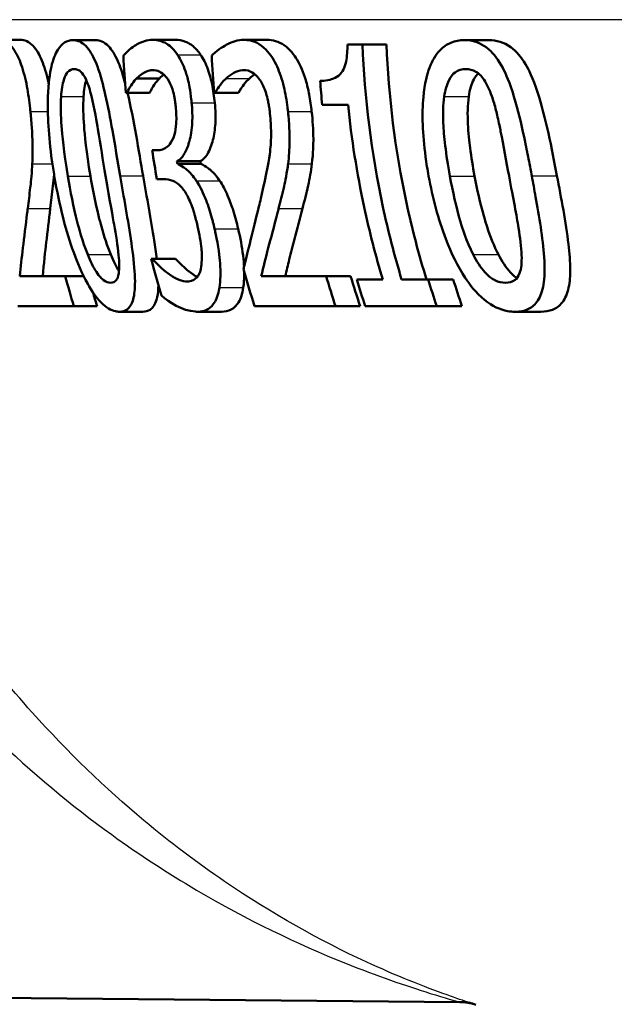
# Model space of a CAD drawing. Header units: millimetres. Extents: x 100 to 2000, y 93 to 3946.
# Tile 8 of 25: x 767.59 to 773.29, y 1518 to 1527.44. Entities that reach past the tile are written whole.
import ezdxf

# ---------------------------------------------------------------- set-up
doc = ezdxf.new("R2010")
doc.units = ezdxf.units.MM
doc.header["$LTSCALE"] = 10
doc.layers.add('Visible Edges(ISO)', color=7, linetype='Continuous', lineweight=50)
doc.layers.add('Visible Tangent Edges(ISO)', color=7, linetype='Continuous', lineweight=25)

msp = doc.modelspace()

# ---------------------------------------------------------------- linework, layer by layer
at = {"layer": 'Visible Edges(ISO)'}
for p, q in [((767.3863, 1527.2414), (767.5982, 1527.2414)), ((768.1018, 1527.2393), (768.3171, 1527.2393)), ((768.8618, 1527.2414), (769.0809, 1527.2414)), ((769.7372, 1527.2414), (769.9608, 1527.2414)), ((770.7321, 1527.1968), (770.8765, 1527.1968)), ((770.8765, 1527.1968), (771.1064, 1527.1968)), ((771.8523, 1527.2393), (772.0878, 1527.2393)), ((768.7119, 1526.8727), (768.9305, 1526.8727)), ((768.6167, 1526.7329), (768.6081, 1526.7329)), ((768.6167, 1526.7329), (768.835, 1526.7329)), ((769.4641, 1526.7349), (769.4554, 1526.7349)), ((769.4641, 1526.7349), (769.6868, 1526.7349)), ((770.7372, 1526.6194), (770.4902, 1526.6194)), ((768.8613, 1526.1838), (768.9102, 1526.1838)), ((769.0987, 1526.0785), (769.3208, 1526.0785)), ((769.1026, 1526.0542), (769.3247, 1526.0542)), ((768.9681, 1525.9063), (768.9057, 1525.9063)), ((768.8512, 1525.1445), (768.8616, 1525.1445)), ((768.8616, 1525.1445), (769.0856, 1525.1445)), ((767.594, 1524.9784), (768.0269, 1524.9784)), ((768.0269, 1524.9784), (768.2039, 1524.9784)), ((769.9061, 1524.9784), (770.5282, 1524.9784)), ((770.5282, 1524.9784), (770.762, 1524.9784)), ((770.8215, 1524.944), (771.0705, 1524.944)), ((771.2513, 1524.944), (771.5058, 1524.944)), ((771.5058, 1524.944), (771.7455, 1524.944)), ((768.1114, 1524.6887), (767.5728, 1524.6887)), ((768.1114, 1524.6887), (768.3338, 1524.6887)), ((770.6177, 1524.6887), (769.8421, 1524.6887)), ((770.6177, 1524.6887), (770.8537, 1524.6887)), ((771.5871, 1524.6887), (770.9015, 1524.6887)), ((771.5871, 1524.6887), (771.8287, 1524.6887)), ((768.5463, 1524.636), (768.7713, 1524.636)), ((769.2971, 1524.636), (769.526, 1524.636)), ((772.3387, 1524.636), (772.5852, 1524.636)), ((746.4091, 1518.2414), (771.81, 1518.0197))]:
    msp.add_line(p, q, dxfattribs=at)
msp.add_arc((774.9975, 1527.5223), 10, 251.95046, 252.32914, dxfattribs=at)
for points, knots in [([(767.6947, 1526.5546), (767.6937, 1526.564), (767.6927, 1526.5734), (767.6838, 1526.655), (767.6739, 1526.7265), (767.6463, 1526.8722), (767.6284, 1526.9416), (767.5882, 1527.0546), (767.5631, 1527.1126), (767.4915, 1527.2085), (767.4519, 1527.2319), (767.4042, 1527.2406), (767.3952, 1527.2414), (767.3863, 1527.2414)], [-0.1518637, -0.1518637, -0.1518637, -0.1518637, -0.1475148, -0.1475148, -0.1140475, -0.1140475, -0.076067, -0.076067, -0.0437171, -0.0437171, -0.0082261, -0.0082261, 0, 0, 0, 0]), ([(767.5982, 1527.2414), (767.6385, 1527.2414), (767.6805, 1527.226), (767.7506, 1527.1515), (767.7784, 1527.1056), (767.8275, 1526.9866), (767.8474, 1526.9209), (767.8658, 1526.8375), (767.8675, 1526.8295), (767.8692, 1526.8214)], [0, 0, 0, 0, 0.03707999, 0.03707999, 0.0647443, 0.0647443, 0.08963104, 0.08963104, 0.09225709, 0.09225709, 0.09225709, 0.09225709]), ([(768.1018, 1527.2393), (768.0746, 1527.2393), (768.0476, 1527.2327), (767.9987, 1527.2016), (767.9768, 1527.1791), (767.9314, 1527.1063), (767.9107, 1527.0522), (767.8799, 1526.9215), (767.8657, 1526.8304), (767.8562, 1526.5263), (767.8679, 1526.321), (767.9074, 1526.0366), (767.9151, 1525.9865), (767.9235, 1525.9367)], [-0.3004129, -0.3004129, -0.3004129, -0.3004129, -0.2489104, -0.2489104, -0.2025513, -0.2025513, -0.1433017, -0.1433017, -0.0861745, -0.0861745, -0.0151673, -0.0151673, 0, 0, 0, 0]), ([(768.5542, 1525.9387), (768.5297, 1526.0823), (768.5051, 1526.2301), (768.4591, 1526.4885), (768.4368, 1526.6073), (768.3917, 1526.8057), (768.3673, 1526.9016), (768.3106, 1527.0549), (768.2829, 1527.1103), (768.2156, 1527.1998), (768.1774, 1527.2253), (768.1265, 1527.2379), (768.1141, 1527.2393), (768.1018, 1527.2393)], [-0.1948832, -0.1948832, -0.1948832, -0.1948832, -0.143733, -0.143733, -0.1017855, -0.1017855, -0.068282, -0.068282, -0.0414439, -0.0414439, -0.0100897, -0.0100897, 0, 0, 0, 0]), ([(768.3171, 1527.2393), (768.3588, 1527.2393), (768.4013, 1527.2234), (768.4748, 1527.1485), (768.5047, 1527.1005), (768.5506, 1526.9949), (768.5739, 1526.9317), (768.6, 1526.8346)], [0, 0, 0, 0, 0.03402021, 0.03402021, 0.06128481, 0.06128481, 0.07951187, 0.07951187, 0.07951187, 0.07951187]), ([(768.8618, 1527.2414), (768.8124, 1527.2414), (768.7639, 1527.2257), (768.6851, 1527.1811), (768.6353, 1527.1486), (768.5922, 1527.0969), (768.5885, 1527.0923), (768.5849, 1527.0874)], [-0.08801735, -0.08801735, -0.08801735, -0.08801735, -0.03791609, -0.03791609, -0.00326889, -0.00326889, 0, 0, 0, 0]), ([(769.104, 1527.0996), (769.0716, 1527.1463), (769.0378, 1527.1801), (768.9771, 1527.2187), (768.9377, 1527.2375), (768.8739, 1527.2412), (768.8678, 1527.2414), (768.8618, 1527.2414)], [-0.106868, -0.106868, -0.106868, -0.106868, -0.0472693, -0.0472693, -0.0044777, -0.0044777, 0, 0, 0, 0]), ([(769.0809, 1527.2414), (769.1136, 1527.2414), (769.1475, 1527.2366), (769.2062, 1527.2138), (769.2307, 1527.1992), (769.2792, 1527.1575), (769.3022, 1527.1314), (769.3245, 1527.0996)], [0, 0, 0, 0, 0.02416393, 0.02416393, 0.04293737, 0.04293737, 0.06105215, 0.06105215, 0.06105215, 0.06105215]), ([(769.7372, 1527.2414), (769.6827, 1527.2414), (769.629, 1527.2251), (769.5585, 1527.1877), (769.4935, 1527.1521), (769.44, 1527.1001), (769.4358, 1527.0959), (769.4317, 1527.0915)], [-0.1454244, -0.1454244, -0.1454244, -0.1454244, -0.0416476, -0.0416476, -0.0032557, -0.0032557, 0, 0, 0, 0]), ([(770.1623, 1526.5546), (770.1608, 1526.5678), (770.1593, 1526.5811), (770.1492, 1526.6623), (770.1379, 1526.729), (770.1051, 1526.8648), (770.0834, 1526.9295), (770.0328, 1527.0394), (769.998, 1527.1011), (769.8952, 1527.2047), (769.8374, 1527.2302), (769.7661, 1527.2404), (769.7516, 1527.2414), (769.7372, 1527.2414)], [-0.1601083, -0.1601083, -0.1601083, -0.1601083, -0.1536242, -0.1536242, -0.1202531, -0.1202531, -0.0825992, -0.0825992, -0.0479598, -0.0479598, -0.0097675, -0.0097675, 0, 0, 0, 0]), ([(769.9608, 1527.2414), (770.0156, 1527.2414), (770.0723, 1527.2277), (770.1825, 1527.1516), (770.222, 1527.097), (770.2817, 1526.9954), (770.3092, 1526.9309), (770.3449, 1526.8113), (770.3558, 1526.7651), (770.3752, 1526.664), (770.3829, 1526.6094), (770.389, 1526.5546)], [0, 0, 0, 0, 0.0368949, 0.0368949, 0.075063, 0.075063, 0.1196425, 0.1196425, 0.1456117, 0.1456117, 0.1744481, 0.1744481, 0.1744481, 0.1744481]), ([(770.7321, 1527.1968), (770.7316, 1527.1413), (770.7282, 1527.0844), (770.7121, 1527.005), (770.7039, 1526.9786), (770.6848, 1526.9397), (770.6716, 1526.9182), (770.6073, 1526.8664), (770.5559, 1526.8535), (770.4938, 1526.8487), (770.4818, 1526.8483), (770.47, 1526.8483)], [-0.1289359, -0.1289359, -0.1289359, -0.1289359, -0.0853071, -0.0853071, -0.0591966, -0.0591966, -0.0395472, -0.0395472, -0.0075337, -0.0075337, 0, 0, 0, 0]), ([(771.2513, 1524.944), (771.1826, 1525.1726), (771.1222, 1525.4065), (770.9591, 1526.1629), (770.895, 1526.6938), (770.8765, 1527.1968)], [6.8541677, 6.8541677, 6.8541677, 6.8541677, 6.9206391, 6.9206391, 7.0673199, 7.0673199, 7.0673199, 7.0673199]), ([(771.1064, 1527.1968), (771.1248, 1526.7057), (771.1877, 1526.1878), (771.351, 1525.431), (771.4156, 1525.1843), (771.4895, 1524.944)], [0.0320562, 0.0320562, 0.0320562, 0.0320562, 0.1751801, 0.1751801, 0.2453287, 0.2453287, 0.2453287, 0.2453287]), ([(771.8523, 1527.2393), (771.8084, 1527.2393), (771.7644, 1527.2322), (771.685, 1527.1988), (771.6493, 1527.1748), (771.5772, 1527.0984), (771.5442, 1527.0434), (771.4954, 1526.9147), (771.4712, 1526.8266), (771.4446, 1526.534), (771.4506, 1526.3412), (771.4887, 1526.0593), (771.4986, 1525.9977), (771.5098, 1525.9367)], [-0.3173287, -0.3173287, -0.3173287, -0.3173287, -0.2576697, -0.2576697, -0.2047328, -0.2047328, -0.1412137, -0.1412137, -0.0854501, -0.0854501, -0.0186176, -0.0186176, 0, 0, 0, 0]), ([(772.4976, 1525.9387), (772.4891, 1525.9841), (772.4805, 1526.0296), (772.4596, 1526.138), (772.4471, 1526.2014), (772.4076, 1526.3922), (772.378, 1526.5231), (772.3008, 1526.7939), (772.2624, 1526.8866), (772.196, 1527.0227), (772.1536, 1527.0855), (772.0484, 1527.189), (771.9874, 1527.2194), (771.9011, 1527.2371), (771.8766, 1527.2393), (771.8523, 1527.2393)], [-0.136583, -0.136583, -0.136583, -0.136583, -0.1299919, -0.1299919, -0.1208108, -0.1208108, -0.102077, -0.102077, -0.0791824, -0.0791824, -0.0492599, -0.0492599, -0.0139321, -0.0139321, 0, 0, 0, 0]), ([(772.0878, 1527.2393), (772.1584, 1527.2393), (772.2305, 1527.2207), (772.3497, 1527.1327), (772.3962, 1527.0788), (772.4674, 1526.9582), (772.5086, 1526.8759), (772.6322, 1526.4989), (772.6889, 1526.2014), (772.7392, 1525.9387)], [0, 0, 0, 0, 0.0402779, 0.0402779, 0.0706798, 0.0706798, 0.0918639, 0.0918639, 0.1291646, 0.1291646, 0.1291646, 0.1291646]), ([(769.2393, 1526.6376), (769.2383, 1526.6485), (769.2372, 1526.6594), (769.2315, 1526.7105), (769.2258, 1526.7504), (769.2081, 1526.8467), (769.1967, 1526.8889), (769.1676, 1526.9827), (769.1439, 1527.0356), (769.1127, 1527.0864), (769.1084, 1527.0931), (769.104, 1527.0996)], [-0.04569538, -0.04569538, -0.04569538, -0.04569538, -0.04375634, -0.04375634, -0.03657083, -0.03657083, -0.0259822, -0.0259822, -0.0035504, -0.0035504, 0, 0, 0, 0]), ([(769.3245, 1527.0996), (769.3505, 1527.0615), (769.3742, 1527.0154), (769.415, 1526.904), (769.4272, 1526.8524), (769.4466, 1526.7591), (769.455, 1526.6986), (769.461, 1526.6376)], [0, 0, 0, 0, 0.0210101, 0.0210101, 0.04182846, 0.04182846, 0.07585134, 0.07585134, 0.07585134, 0.07585134]), ([(767.9884, 1526.6984), (767.9905, 1526.7298), (767.9938, 1526.7602), (768.0027, 1526.8146), (768.0081, 1526.8386), (768.027, 1526.8992), (768.0406, 1526.92), (768.0703, 1526.9539), (768.0922, 1526.9618), (768.1142, 1526.9618)], [-0.03954601, -0.03954601, -0.03954601, -0.03954601, -0.03353125, -0.03353125, -0.02804277, -0.02804277, -0.01799662, -0.01799662, 0, 0, 0, 0]), ([(768.1142, 1526.9618), (768.1358, 1526.9618), (768.1583, 1526.9541), (768.1914, 1526.9221), (768.2088, 1526.9012), (768.2484, 1526.814), (768.265, 1526.7602), (768.2793, 1526.7025)], [-0.07374399, -0.07374399, -0.07374399, -0.07374399, -0.03812882, -0.03812882, -0.01911236, -0.01911236, 0, 0, 0, 0]), ([(768.7119, 1526.8727), (768.7863, 1526.9454), (768.8422, 1526.9506), (768.8569, 1526.9516), (768.8601, 1526.9517), (768.8634, 1526.9517)], [-0.01093385, -0.01093385, -0.01093385, -0.01093385, -0.00242905, -0.00242905, 0, 0, 0, 0]), ([(768.8634, 1526.9517), (768.8864, 1526.9517), (768.9097, 1526.9471), (768.9467, 1526.9303), (768.9696, 1526.9178), (768.9988, 1526.8815), (769.0014, 1526.8782), (769.004, 1526.8747)], [-0.05775637, -0.05775637, -0.05775637, -0.05775637, -0.02265302, -0.02265302, -0.00201425, -0.00201425, 0, 0, 0, 0]), ([(769.5703, 1526.8727), (769.6129, 1526.9114), (769.6663, 1526.9473), (769.7311, 1526.9515), (769.7349, 1526.9517), (769.7386, 1526.9517)], [-0.04412355, -0.04412355, -0.04412355, -0.04412355, -0.00255028, -0.00255028, 0, 0, 0, 0]), ([(769.7386, 1526.9517), (769.7655, 1526.9517), (769.7928, 1526.9452), (769.8403, 1526.9175), (769.8646, 1526.8977), (769.8926, 1526.8589), (769.8955, 1526.8547), (769.8983, 1526.8504)], [-0.04500407, -0.04500407, -0.04500407, -0.04500407, -0.02074661, -0.02074661, -0.00218173, -0.00218173, 0, 0, 0, 0]), ([(771.6594, 1526.6984), (771.6638, 1526.7282), (771.6696, 1526.7569), (771.6843, 1526.8086), (771.6929, 1526.8317), (771.724, 1526.8953), (771.7466, 1526.9172), (771.7943, 1526.9534), (771.8304, 1526.9618), (771.8658, 1526.9618)], [-0.04078807, -0.04078807, -0.04078807, -0.04078807, -0.03547766, -0.03547766, -0.03054126, -0.03054126, -0.02028922, -0.02028922, 0, 0, 0, 0]), ([(771.8658, 1526.9618), (771.8981, 1526.9618), (771.9315, 1526.9548), (771.9831, 1526.9242), (772.0108, 1526.9028), (772.0703, 1526.8152), (772.0944, 1526.7616), (772.1148, 1526.7025)], [-0.07408991, -0.07408991, -0.07408991, -0.07408991, -0.04065694, -0.04065694, -0.02003426, -0.02003426, 0, 0, 0, 0]), ([(771.9864, 1526.9199), (771.9722, 1526.9069), (771.9568, 1526.8883), (771.9311, 1526.8399), (771.9218, 1526.8162), (771.9055, 1526.7617), (771.899, 1526.7307), (771.8943, 1526.6984)], [0.02249654, 0.02249654, 0.02249654, 0.02249654, 0.03049218, 0.03049218, 0.0365599, 0.0365599, 0.04330533, 0.04330533, 0.04330533, 0.04330533]), ([(768.229, 1526.8569), (768.2288, 1526.8563), (768.2286, 1526.8558), (768.2222, 1526.8344), (768.2172, 1526.8112), (768.2088, 1526.7586), (768.2057, 1526.7289), (768.2037, 1526.6984)], [0.02800842, 0.02800842, 0.02800842, 0.02800842, 0.02813225, 0.02813225, 0.03292523, 0.03292523, 0.03827827, 0.03827827, 0.03827827, 0.03827827]), ([(768.6167, 1526.7329), (768.6433, 1526.7834), (768.6724, 1526.8292), (768.7067, 1526.8671), (768.7093, 1526.8699), (768.7119, 1526.8727)], [-0.02998523, -0.02998523, -0.02998523, -0.02998523, -0.0022392, -0.0022392, 0, 0, 0, 0]), ([(768.9305, 1526.8727), (768.9136, 1526.8549), (768.8966, 1526.8345), (768.8689, 1526.7929), (768.8503, 1526.7618), (768.835, 1526.7329)], [0, 0, 0, 0, 0.01455149, 0.01455149, 0.02625758, 0.02625758, 0.02625758, 0.02625758]), ([(769.004, 1526.8747), (769.0064, 1526.8713), (769.0089, 1526.8677), (769.0279, 1526.8382), (769.0422, 1526.8059), (769.0584, 1526.7566), (769.0653, 1526.7345), (769.0747, 1526.6885), (769.077, 1526.6754), (769.0804, 1526.6538), (769.0816, 1526.6455), (769.0841, 1526.6258), (769.0854, 1526.6145), (769.0865, 1526.6032)], [-0.06018099, -0.06018099, -0.06018099, -0.06018099, -0.05514115, -0.05514115, -0.02046915, -0.02046915, -0.01001795, -0.01001795, -0.00595336, -0.00595336, -0.00341176, -0.00341176, 0, 0, 0, 0]), ([(769.4641, 1526.7349), (769.4775, 1526.7573), (769.5159, 1526.8219), (769.5649, 1526.8678), (769.5676, 1526.8703), (769.5703, 1526.8727)], [-0.03815383, -0.03815383, -0.03815383, -0.03815383, -0.00209901, -0.00209901, 0, 0, 0, 0]), ([(769.7934, 1526.8727), (769.7746, 1526.8563), (769.7567, 1526.8368), (769.7261, 1526.7958), (769.7029, 1526.7618), (769.6868, 1526.7349)], [0, 0, 0, 0, 0.01440247, 0.01440247, 0.02604846, 0.02604846, 0.02604846, 0.02604846]), ([(769.8983, 1526.8504), (769.9008, 1526.8466), (769.9033, 1526.8427), (769.9245, 1526.8072), (769.9403, 1526.7692), (769.9588, 1526.7081), (769.9652, 1526.6846), (769.9746, 1526.6391), (769.9772, 1526.625), (769.981, 1526.6017), (769.9824, 1526.5925), (769.9859, 1526.5677), (769.9879, 1526.552), (769.9896, 1526.5363)], [-0.04945125, -0.04945125, -0.04945125, -0.04945125, -0.04629718, -0.04629718, -0.02177236, -0.02177236, -0.01188062, -0.01188062, -0.00752798, -0.00752798, -0.00473558, -0.00473558, 0, 0, 0, 0]), ([(768.0522, 1525.9367), (768.013, 1526.1695), (767.9983, 1526.3341), (767.9855, 1526.5116), (767.9827, 1526.6112), (767.9884, 1526.6984)], [-0.05370416, -0.05370416, -0.05370416, -0.05370416, -0.02819331, -0.02819331, 0, 0, 0, 0]), ([(768.2037, 1526.6984), (768.198, 1526.611), (768.201, 1526.511), (768.2142, 1526.3346), (768.2292, 1526.1701), (768.2694, 1525.9367)], [0, 0, 0, 0, 0.02827254, 0.02827254, 0.0534034, 0.0534034, 0.0534034, 0.0534034]), ([(768.2793, 1526.7025), (768.3087, 1526.5835), (768.3302, 1526.4507), (768.3647, 1526.2412), (768.3892, 1526.0856), (768.4141, 1525.9387)], [-0.0649151, -0.0649151, -0.0649151, -0.0649151, -0.04468812, -0.04468812, 0, 0, 0, 0]), ([(769.0987, 1526.0785), (769.1218, 1526.0902), (769.1429, 1526.1096), (769.1805, 1526.1655), (769.1962, 1526.2009), (769.2203, 1526.2776), (769.2338, 1526.3294), (769.2469, 1526.4594), (769.2475, 1526.5218), (769.2423, 1526.604), (769.2409, 1526.6208), (769.2393, 1526.6376)], [-0.106255, -0.106255, -0.106255, -0.106255, -0.077266, -0.077266, -0.0485344, -0.0485344, -0.0248042, -0.0248042, -0.0050653, -0.0050653, 0, 0, 0, 0]), ([(769.461, 1526.6376), (769.4676, 1526.57), (769.4698, 1526.5039), (769.4628, 1526.3821), (769.4547, 1526.3299), (769.4315, 1526.2375), (769.4145, 1526.1865), (769.3693, 1526.1135), (769.3463, 1526.0914), (769.3208, 1526.0785)], [0, 0, 0, 0, 0.02040585, 0.02040585, 0.03915844, 0.03915844, 0.05731294, 0.05731294, 0.07202923, 0.07202923, 0.07202923, 0.07202923]), ([(771.7129, 1525.9367), (771.6739, 1526.149), (771.6556, 1526.3255), (771.6465, 1526.5294), (771.6479, 1526.619), (771.6594, 1526.6984)], [-0.0617318, -0.0617318, -0.0617318, -0.0617318, -0.02586206, -0.02586206, 0, 0, 0, 0]), ([(771.8943, 1526.6984), (771.8826, 1526.6172), (771.8815, 1526.5253), (771.8901, 1526.3539), (771.9001, 1526.264), (771.9185, 1526.1171), (771.933, 1526.0262), (771.9498, 1525.9367)], [0, 0, 0, 0, 0.02645273, 0.02645273, 0.05185416, 0.05185416, 0.09226177, 0.09226177, 0.09226177, 0.09226177]), ([(772.1148, 1526.7025), (772.1225, 1526.6802), (772.1297, 1526.6573), (772.149, 1526.5913), (772.1603, 1526.5468), (772.1767, 1526.476), (772.1825, 1526.4493), (772.1922, 1526.4029), (772.1962, 1526.3831), (772.2271, 1526.2271), (772.2536, 1526.079), (772.2798, 1525.9387)], [-0.07618048, -0.07618048, -0.07618048, -0.07618048, -0.06913965, -0.06913965, -0.05618746, -0.05618746, -0.0485056, -0.0485056, -0.04281273, -0.04281273, 0, 0, 0, 0]), ([(767.7118, 1526.0542), (767.7154, 1526.122), (767.7159, 1526.1939), (767.7128, 1526.3162), (767.7096, 1526.3986), (767.6969, 1526.5322), (767.6958, 1526.5434), (767.6947, 1526.5546)], [-0.09902744, -0.09902744, -0.09902744, -0.09902744, -0.04026937, -0.04026937, -0.00337103, -0.00337103, 0, 0, 0, 0]), ([(769.0865, 1526.6032), (769.0894, 1526.5744), (769.0914, 1526.5454), (769.0931, 1526.4906), (769.0929, 1526.4649), (769.089, 1526.4005), (769.0834, 1526.3654), (769.0619, 1526.2901), (769.0441, 1526.2613), (769.0018, 1526.2068), (768.9681, 1526.1902), (768.9258, 1526.1843), (768.918, 1526.1838), (768.9102, 1526.1838)], [-0.06577483, -0.06577483, -0.06577483, -0.06577483, -0.05967178, -0.05967178, -0.05405981, -0.05405981, -0.04509053, -0.04509053, -0.03203508, -0.03203508, -0.0058002, -0.0058002, 0, 0, 0, 0]), ([(769.9896, 1526.5363), (769.9964, 1526.4738), (769.9999, 1526.4121), (770.0002, 1526.2882), (769.9968, 1526.2283), (769.9831, 1526.1053), (769.9622, 1525.9761), (769.8957, 1525.696), (769.8895, 1525.6704), (769.8834, 1525.6449)], [-0.2910675, -0.2910675, -0.2910675, -0.2910675, -0.2037163, -0.2037163, -0.1138141, -0.1138141, -0.0104727, -0.0104727, 0, 0, 0, 0]), ([(770.1631, 1526.0542), (770.172, 1526.1212), (770.1766, 1526.1924), (770.1782, 1526.3153), (770.1776, 1526.3966), (770.1649, 1526.5291), (770.1636, 1526.5419), (770.1623, 1526.5546)], [-0.09590627, -0.09590627, -0.09590627, -0.09590627, -0.03996295, -0.03996295, -0.00384, -0.00384, 0, 0, 0, 0]), ([(770.389, 1526.5546), (770.3985, 1526.4673), (770.4049, 1526.3791), (770.4052, 1526.2449), (770.4041, 1526.1546), (770.3909, 1526.0542)], [0, 0, 0, 0, 0.02635048, 0.02635048, 0.04162899, 0.04162899, 0.04162899, 0.04162899]), ([(770.7372, 1526.6194), (770.7702, 1526.2947), (770.822, 1525.9647), (770.9426, 1525.4041), (771.0025, 1525.1715), (771.0705, 1524.944)], [0.08723, 0.08723, 0.08723, 0.08723, 0.1790734, 0.1790734, 0.2451845, 0.2451845, 0.2451845, 0.2451845]), ([(767.6686, 1525.6267), (767.6771, 1525.691), (767.6852, 1525.7572), (767.6975, 1525.8632), (767.7056, 1525.9345), (767.711, 1526.0376), (767.7115, 1526.0459), (767.7118, 1526.0542)], [-0.0950797, -0.0950797, -0.0950797, -0.0950797, -0.0358608, -0.0358608, -0.00286002, -0.00286002, 0, 0, 0, 0]), ([(769.2835, 1525.8921), (769.2542, 1525.9361), (769.2244, 1525.9718), (769.1853, 1526.0038), (769.1502, 1526.0318), (769.1089, 1526.0514), (769.1057, 1526.0528), (769.1026, 1526.0542)], [-0.1264073, -0.1264073, -0.1264073, -0.1264073, -0.0288701, -0.0288701, -0.002199, -0.002199, 0, 0, 0, 0]), ([(769.3247, 1526.0542), (769.3486, 1526.0441), (769.3733, 1526.0289), (769.4231, 1525.9928), (769.459, 1525.9635), (769.507, 1525.8921)], [0, 0, 0, 0, 0.01665673, 0.01665673, 0.03406219, 0.03406219, 0.03406219, 0.03406219]), ([(770.0728, 1525.6267), (770.0896, 1525.6904), (770.1059, 1525.756), (770.1308, 1525.8627), (770.1468, 1525.9329), (770.1607, 1526.0353), (770.1619, 1526.0447), (770.1631, 1526.0542)], [-0.09225573, -0.09225573, -0.09225573, -0.09225573, -0.03590444, -0.03590444, -0.00327351, -0.00327351, 0, 0, 0, 0]), ([(770.3909, 1526.0542), (770.382, 1525.9804), (770.3696, 1525.911), (770.338, 1525.7703), (770.3199, 1525.6974), (770.3014, 1525.6267)], [0, 0, 0, 0, 0.02546354, 0.02546354, 0.05514375, 0.05514375, 0.05514375, 0.05514375]), ([(767.9209, 1525.952), (767.918, 1525.9133), (767.9144, 1525.8759), (767.9022, 1525.7666), (767.8936, 1525.6956), (767.8848, 1525.6267)], [0.01202528, 0.01202528, 0.01202528, 0.01202528, 0.02605732, 0.02605732, 0.05456306, 0.05456306, 0.05456306, 0.05456306]), ([(767.9235, 1525.9367), (767.9717, 1525.65), (768.0369, 1525.4027), (768.1421, 1525.1133), (768.1878, 1525.0019), (768.2844, 1524.8302), (768.327, 1524.7705), (768.4195, 1524.6763), (768.4658, 1524.6496), (768.522, 1524.6373), (768.5343, 1524.636), (768.5463, 1524.636)], [-0.2017762, -0.2017762, -0.2017762, -0.2017762, -0.1133202, -0.1133202, -0.0730592, -0.0730592, -0.0432728, -0.0432728, -0.0097775, -0.0097775, 0, 0, 0, 0]), ([(768.2435, 1525.183), (768.1905, 1525.3154), (768.1571, 1525.4422), (768.108, 1525.6364), (768.0768, 1525.791), (768.0522, 1525.9367)], [-0.06178266, -0.06178266, -0.06178266, -0.06178266, -0.0443316, -0.0443316, 0, 0, 0, 0]), ([(768.2694, 1525.9367), (768.291, 1525.8108), (768.3174, 1525.6801), (768.3571, 1525.516), (768.3664, 1525.4804), (768.3997, 1525.3587), (768.4297, 1525.2678), (768.4642, 1525.183)], [0, 0, 0, 0, 0.03832437, 0.03832437, 0.05149076, 0.05149076, 0.09437483, 0.09437483, 0.09437483, 0.09437483]), ([(768.4141, 1525.9387), (768.4569, 1525.6868), (768.4854, 1525.5347), (768.5133, 1525.3751), (768.5309, 1525.2681), (768.5396, 1525.1769)], [-0.04911258, -0.04911258, -0.04911258, -0.04911258, -0.02948256, -0.02948256, 0, 0, 0, 0]), ([(768.5463, 1524.636), (768.573, 1524.636), (768.5983, 1524.6424), (768.6397, 1524.6727), (768.6563, 1524.6945), (768.6841, 1524.7633), (768.6927, 1524.8123), (768.6988, 1524.9429), (768.694, 1525.0303), (768.6591, 1525.3379), (768.6167, 1525.575), (768.5717, 1525.8362), (768.5629, 1525.8875), (768.5542, 1525.9387)], [-0.1953859, -0.1953859, -0.1953859, -0.1953859, -0.1680121, -0.1680121, -0.1436506, -0.1436506, -0.1143461, -0.1143461, -0.0795851, -0.0795851, -0.0155722, -0.0155722, 0, 0, 0, 0]), ([(768.7738, 1525.9387), (768.809, 1525.7366), (768.8492, 1525.5185), (768.8886, 1525.2627), (768.8972, 1525.2028), (768.9042, 1525.1445)], [0, 0, 0, 0, 0.06153056, 0.06153056, 0.07993316, 0.07993316, 0.07993316, 0.07993316]), ([(768.9681, 1525.9063), (768.9974, 1525.9063), (769.0278, 1525.9014), (769.0767, 1525.8825), (769.107, 1525.8686), (769.146, 1525.8252), (769.1494, 1525.8212), (769.1527, 1525.8171)], [-0.06968443, -0.06968443, -0.06968443, -0.06968443, -0.02702027, -0.02702027, -0.00234931, -0.00234931, 0, 0, 0, 0]), ([(769.459, 1525.4302), (769.454, 1525.4518), (769.4488, 1525.4734), (769.44, 1525.508), (769.4366, 1525.521), (769.4171, 1525.5929), (769.399, 1525.6508), (769.3655, 1525.7356), (769.3363, 1525.8086), (769.2913, 1525.8803), (769.2874, 1525.8863), (769.2835, 1525.8921)], [-0.11272, -0.11272, -0.11272, -0.11272, -0.0944688, -0.0944688, -0.0833186, -0.0833186, -0.0328494, -0.0328494, -0.0028304, -0.0028304, 0, 0, 0, 0]), ([(769.507, 1525.8921), (769.5346, 1525.8518), (769.5601, 1525.803), (769.6095, 1525.6901), (769.626, 1525.6417), (769.6548, 1525.5508), (769.6708, 1525.4902), (769.685, 1525.4302)], [0, 0, 0, 0, 0.01968339, 0.01968339, 0.04085421, 0.04085421, 0.07744777, 0.07744777, 0.07744777, 0.07744777]), ([(771.5098, 1525.9367), (771.5474, 1525.7315), (771.6016, 1525.5231), (771.7257, 1525.1993), (771.7878, 1525.0705), (771.9008, 1524.8994), (771.9637, 1524.8156), (772.1204, 1524.6888), (772.1944, 1524.6555), (772.2909, 1524.6381), (772.315, 1524.636), (772.3387, 1524.636)], [-0.2818699, -0.2818699, -0.2818699, -0.2818699, -0.1730949, -0.1730949, -0.0964173, -0.0964173, -0.0528487, -0.0528487, -0.013456, -0.013456, 0, 0, 0, 0]), ([(771.9375, 1525.183), (771.8701, 1525.3156), (771.8312, 1525.4423), (771.7745, 1525.6362), (771.7398, 1525.7906), (771.7129, 1525.9367)], [-0.06211467, -0.06211467, -0.06211467, -0.06211467, -0.04456745, -0.04456745, 0, 0, 0, 0]), ([(771.9498, 1525.9367), (771.9737, 1525.8097), (772.0032, 1525.6783), (772.0507, 1525.5078), (772.0613, 1525.4734), (772.0993, 1525.3559), (772.1357, 1525.2661), (772.1786, 1525.183)], [0, 0, 0, 0, 0.0387502, 0.0387502, 0.0538593, 0.0538593, 0.1124391, 0.1124391, 0.1124391, 0.1124391]), ([(772.2798, 1525.9387), (772.321, 1525.7173), (772.3527, 1525.553), (772.3863, 1525.347), (772.3983, 1525.2552), (772.4007, 1525.1769)], [-0.05537411, -0.05537411, -0.05537411, -0.05537411, -0.0252396, -0.0252396, 0, 0, 0, 0]), ([(772.3387, 1524.636), (772.3839, 1524.636), (772.4281, 1524.6435), (772.5017, 1524.68), (772.5321, 1524.706), (772.5821, 1524.7839), (772.5996, 1524.8345), (772.6202, 1524.9587), (772.6242, 1525.0421), (772.6041, 1525.3408), (772.5683, 1525.5511), (772.5225, 1525.8052), (772.5101, 1525.8722), (772.4976, 1525.9387)], [-0.2257924, -0.2257924, -0.2257924, -0.2257924, -0.1857342, -0.1857342, -0.1510368, -0.1510368, -0.1148148, -0.1148148, -0.0775764, -0.0775764, -0.020297, -0.020297, 0, 0, 0, 0]), ([(772.7392, 1525.9387), (772.7798, 1525.7268), (772.8252, 1525.4914), (772.8596, 1525.1996), (772.8667, 1525.1139), (772.8664, 1524.9848), (772.8634, 1524.9249), (772.8388, 1524.8088), (772.8188, 1524.762), (772.7645, 1524.6915), (772.7321, 1524.6689), (772.6618, 1524.6414), (772.6238, 1524.636), (772.5852, 1524.636)], [0, 0, 0, 0, 0.0647166, 0.0647166, 0.0910254, 0.0910254, 0.1077643, 0.1077643, 0.1247392, 0.1247392, 0.1411404, 0.1411404, 0.157146, 0.157146, 0.157146, 0.157146]), ([(769.1527, 1525.8171), (769.155, 1525.8144), (769.1572, 1525.8116), (769.1816, 1525.7796), (769.202, 1525.7429), (769.2335, 1525.6708), (769.2427, 1525.6453), (769.2543, 1525.6109), (769.259, 1525.5958), (769.2666, 1525.5703), (769.2695, 1525.5601), (769.278, 1525.5289), (769.2834, 1525.5078), (769.2911, 1525.4759), (769.2936, 1525.4652), (769.296, 1525.4545)], [-0.03482628, -0.03482628, -0.03482628, -0.03482628, -0.03388011, -0.03388011, -0.02432913, -0.02432913, -0.01791105, -0.01791105, -0.01305594, -0.01305594, -0.00983221, -0.00983221, -0.00329494, -0.00329494, 0, 0, 0, 0]), ([(767.594, 1524.9784), (767.6017, 1525.0638), (767.6107, 1525.1538), (767.6339, 1525.348), (767.648, 1525.4596), (767.6654, 1525.6008), (767.667, 1525.6137), (767.6686, 1525.6267)], [-0.1098005, -0.1098005, -0.1098005, -0.1098005, -0.0581881, -0.0581881, -0.0053042, -0.0053042, 0, 0, 0, 0]), ([(767.8848, 1525.6267), (767.8713, 1525.5147), (767.8579, 1525.405), (767.8359, 1525.2202), (767.8221, 1525.0908), (767.8123, 1524.9784)], [0, 0, 0, 0, 0.04580789, 0.04580789, 0.08020977, 0.08020977, 0.08020977, 0.08020977]), ([(769.8834, 1525.6449), (769.8247, 1525.4012), (769.7757, 1525.2129), (769.7417, 1525.0684), (769.7388, 1525.0558), (769.7359, 1525.0432)], [-0.06400582, -0.06400582, -0.06400582, -0.06400582, -0.00558947, -0.00558947, 0, 0, 0, 0]), ([(769.9061, 1524.9784), (769.9262, 1525.0629), (769.948, 1525.1516), (769.9976, 1525.3385), (770.0279, 1525.4504), (770.0654, 1525.5974), (770.0691, 1525.612), (770.0728, 1525.6267)], [-0.1191595, -0.1191595, -0.1191595, -0.1191595, -0.0614218, -0.0614218, -0.0060872, -0.0060872, 0, 0, 0, 0]), ([(770.3014, 1525.6267), (770.2763, 1525.5261), (770.2506, 1525.4276), (770.2085, 1525.2682), (770.1916, 1525.2047), (770.1609, 1525.0813), (770.1484, 1525.0291), (770.1365, 1524.9784)], [0, 0, 0, 0, 0.04165487, 0.04165487, 0.06972872, 0.06972872, 0.09159653, 0.09159653, 0.09159653, 0.09159653]), ([(769.296, 1525.4545), (769.3132, 1525.3792), (769.3276, 1525.3044), (769.3358, 1525.2093), (769.3396, 1525.15), (769.3321, 1525.0775), (769.3314, 1525.0714), (769.3306, 1525.0655)], [-0.08140966, -0.08140966, -0.08140966, -0.08140966, -0.02826615, -0.02826615, -0.00239123, -0.00239123, 0, 0, 0, 0]), ([(769.5052, 1524.867), (769.5154, 1524.9357), (769.517, 1525.014), (769.5066, 1525.1643), (769.4964, 1525.2588), (769.4652, 1525.4032), (769.4621, 1525.4167), (769.459, 1525.4302)], [-0.1010544, -0.1010544, -0.1010544, -0.1010544, -0.0443596, -0.0443596, -0.0041573, -0.0041573, 0, 0, 0, 0]), ([(769.685, 1525.4302), (769.7053, 1525.3443), (769.7217, 1525.2585), (769.7367, 1525.1321), (769.7394, 1525.0952), (769.7409, 1525.0649)], [0, 0, 0, 0, 0.02647378, 0.02647378, 0.04002476, 0.04002476, 0.04002476, 0.04002476]), ([(768.4627, 1524.9136), (768.4412, 1524.9136), (768.4178, 1524.9208), (768.3783, 1524.9511), (768.3555, 1524.9722), (768.296, 1525.0637), (768.2683, 1525.1207), (768.2435, 1525.183)], [-0.07717182, -0.07717182, -0.07717182, -0.07717182, -0.04227707, -0.04227707, -0.02130967, -0.02130967, 0, 0, 0, 0]), ([(768.5396, 1525.1769), (768.543, 1525.143), (768.5452, 1525.1097), (768.5455, 1525.0513), (768.5441, 1525.0258), (768.5354, 1524.9725), (768.527, 1524.9532), (768.5029, 1524.9206), (768.4834, 1524.9136), (768.4627, 1524.9136)], [-0.04403354, -0.04403354, -0.04403354, -0.04403354, -0.03544399, -0.03544399, -0.02771432, -0.02771432, -0.01684401, -0.01684401, 0, 0, 0, 0]), ([(769.1995, 1524.9257), (769.1479, 1524.9257), (769.0922, 1524.9488), (769.0143, 1525.0029), (768.9427, 1525.0539), (768.872, 1525.1324), (768.8667, 1525.1384), (768.8616, 1525.1445)], [-0.1700408, -0.1700408, -0.1700408, -0.1700408, -0.0474212, -0.0474212, -0.0034928, -0.0034928, 0, 0, 0, 0]), ([(769.0856, 1525.1445), (769.1255, 1525.0977), (769.1695, 1525.0582), (769.2191, 1525.019), (769.2284, 1525.0119), (769.2519, 1524.9945), (769.2707, 1524.981), (769.2926, 1524.9682)], [0, 0, 0, 0, 0.02666047, 0.02666047, 0.03281067, 0.03281067, 0.04219359, 0.04219359, 0.04219359, 0.04219359]), ([(772.2471, 1524.9136), (772.2138, 1524.9136), (772.1788, 1524.9206), (772.1201, 1524.9507), (772.0881, 1524.9715), (772.0076, 1525.0602), (771.9703, 1525.1178), (771.9375, 1525.183)], [-0.07810431, -0.07810431, -0.07810431, -0.07810431, -0.04469566, -0.04469566, -0.02310952, -0.02310952, 0, 0, 0, 0]), ([(772.1786, 1525.183), (772.2122, 1525.1174), (772.2502, 1525.0594), (772.3159, 1524.9883), (772.3367, 1524.9707), (772.3548, 1524.958)], [0, 0, 0, 0, 0.02333505, 0.02333505, 0.0361025, 0.0361025, 0.0361025, 0.0361025]), ([(772.4007, 1525.1769), (772.4019, 1525.1435), (772.4013, 1525.1109), (772.395, 1525.0532), (772.3897, 1525.0282), (772.3697, 1524.9737), (772.3539, 1524.9544), (772.3124, 1524.9208), (772.2799, 1524.9136), (772.2471, 1524.9136)], [-0.04483889, -0.04483889, -0.04483889, -0.04483889, -0.0368469, -0.0368469, -0.02954154, -0.02954154, -0.01863507, -0.01863507, 0, 0, 0, 0]), ([(769.3306, 1525.0655), (769.3271, 1525.0418), (769.3218, 1525.0215), (769.307, 1524.9864), (769.2976, 1524.9726), (769.2772, 1524.9526), (769.2514, 1524.9297), (769.2066, 1524.9259), (769.2031, 1524.9257), (769.1995, 1524.9257)], [-0.1010435, -0.1010435, -0.1010435, -0.1010435, -0.0682192, -0.0682192, -0.0337756, -0.0337756, -0.0026612, -0.0026612, 0, 0, 0, 0]), ([(769.7425, 1525.0196), (769.7425, 1525.0144), (769.7426, 1525.0096), (769.7429, 1524.955), (769.74, 1524.909), (769.734, 1524.867)], [0.04779296, 0.04779296, 0.04779296, 0.04779296, 0.05094141, 0.05094141, 0.08658633, 0.08658633, 0.08658633, 0.08658633]), ([(768.9206, 1524.8928), (768.9204, 1524.885), (768.9202, 1524.877), (768.9177, 1524.8234), (768.9122, 1524.7838), (768.8887, 1524.7032), (768.8674, 1524.6728), (768.82, 1524.6416), (768.7962, 1524.636), (768.7713, 1524.636)], [0.10580245, 0.10580245, 0.10580245, 0.10580245, 0.10794523, 0.10794523, 0.12035772, 0.12035772, 0.13824888, 0.13824888, 0.15231129, 0.15231129, 0.15231129, 0.15231129]), ([(769.2971, 1524.636), (769.3272, 1524.636), (769.3562, 1524.6412), (769.4065, 1524.6651), (769.4281, 1524.6823), (769.471, 1524.7393), (769.4894, 1524.783), (769.5023, 1524.8492), (769.5038, 1524.858), (769.5052, 1524.867)], [-0.07139963, -0.07139963, -0.07139963, -0.07139963, -0.04923925, -0.04923925, -0.02941789, -0.02941789, -0.00378082, -0.00378082, 0, 0, 0, 0]), ([(769.734, 1524.867), (769.7254, 1524.8078), (769.7101, 1524.7612), (769.6737, 1524.701), (769.6519, 1524.6745), (769.5895, 1524.642), (769.5583, 1524.636), (769.526, 1524.636)], [0, 0, 0, 0, 0.0248139, 0.0248139, 0.04203924, 0.04203924, 0.05615921, 0.05615921, 0.05615921, 0.05615921]), ([(768.951, 1524.79), (769.0203, 1524.7301), (769.1481, 1524.6447), (769.284, 1524.6362), (769.2906, 1524.636), (769.2971, 1524.636)], [-0.09874132, -0.09874132, -0.09874132, -0.09874132, -0.00482538, -0.00482538, 0, 0, 0, 0]), ([(771.9377, 1518.0019), (771.9367, 1518.0022), (771.9354, 1518.0025), (771.9322, 1518.0034), (771.9304, 1518.0039), (771.9247, 1518.0053), (771.9205, 1518.0064), (771.9077, 1518.0092), (771.9008, 1518.0107), (771.8756, 1518.015), (771.8628, 1518.0192), (771.81, 1518.0197)], [0.773763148, 0.773763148, 0.773763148, 0.773763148, 0.77496271, 0.77496271, 0.776072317, 0.776072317, 0.777573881, 0.777573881, 0.778673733, 0.778673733, 0.779786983, 0.779786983, 0.779786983, 0.779786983])]:
    msp.add_open_spline(points, degree=3, knots=knots, dxfattribs=at)
for points in [[(768.5849, 1527.0874), (768.5903, 1526.9704), (768.598, 1526.8521), (768.6081, 1526.7329)], [(769.4317, 1527.0915), (769.4373, 1526.9738), (769.4451, 1526.8548), (769.4554, 1526.7349)], [(768.9735, 1526.9093), (768.96, 1526.8994), (768.9455, 1526.8872), (768.9305, 1526.8727)], [(769.8446, 1526.9121), (769.8286, 1526.9018), (769.8112, 1526.8888), (769.7934, 1526.8727)], [(770.47, 1526.8483), (770.4757, 1526.7724), (770.4824, 1526.6961), (770.4902, 1526.6194)], [(768.6256, 1526.7329), (768.6854, 1526.479), (768.7332, 1526.1722), (768.7738, 1525.9387)], [(768.8613, 1526.1838), (768.8747, 1526.0914), (768.8895, 1525.9988), (768.9057, 1525.9063)], [(769.1026, 1526.0542), (769.1013, 1526.0623), (769.1, 1526.0704), (769.0987, 1526.0785)], [(769.3208, 1526.0785), (769.3221, 1526.0704), (769.3234, 1526.0623), (769.3247, 1526.0542)], [(768.4642, 1525.183), (768.4881, 1525.1239), (768.5146, 1525.0696), (768.5432, 1525.0248)], [(768.8512, 1525.1445), (768.8823, 1525.0252), (768.9157, 1524.9069), (768.951, 1524.79)], [(769.7359, 1525.0432), (769.7691, 1524.9237), (769.8046, 1524.8054), (769.8421, 1524.6887)], [(768.1114, 1524.6887), (768.0819, 1524.7843), (768.0537, 1524.881), (768.0269, 1524.9784)], [(770.6177, 1524.6887), (770.5865, 1524.7842), (770.5566, 1524.8809), (770.5282, 1524.9784)], [(770.762, 1524.9784), (770.7911, 1524.8808), (770.8217, 1524.7841), (770.8537, 1524.6887)], [(770.8215, 1524.944), (770.847, 1524.8581), (770.8737, 1524.773), (770.9015, 1524.6887)], [(771.5871, 1524.6887), (771.5589, 1524.7729), (771.5318, 1524.8581), (771.5058, 1524.944)], [(771.7455, 1524.944), (771.7721, 1524.858), (771.7999, 1524.7729), (771.8287, 1524.6887)], [(768.2924, 1524.8235), (768.3059, 1524.7784), (768.3197, 1524.7334), (768.3338, 1524.6887)]]:
    msp.add_open_spline(points, degree=3, dxfattribs=at)
at = {"layer": 'Visible Tangent Edges(ISO)'}
for p, q in [((858.2388, 1527.435), (765.1081, 1527.435)), ((769.104, 1527.0996), (769.3245, 1527.0996)), ((769.5703, 1526.8727), (769.7934, 1526.8727)), ((767.9884, 1526.6984), (768.2037, 1526.6984)), ((769.2393, 1526.6376), (769.461, 1526.6376)), ((771.6594, 1526.6984), (771.8943, 1526.6984)), ((767.6947, 1526.5546), (767.8609, 1526.5546)), ((770.1623, 1526.5546), (770.389, 1526.5546)), ((767.7118, 1526.0542), (767.905, 1526.0542)), ((770.1631, 1526.0542), (770.3909, 1526.0542)), ((768.0522, 1525.9367), (768.2694, 1525.9367)), ((768.5542, 1525.9387), (768.7738, 1525.9387)), ((769.2835, 1525.8921), (769.507, 1525.8921)), ((771.7129, 1525.9367), (771.9498, 1525.9367)), ((772.4976, 1525.9387), (772.7392, 1525.9387)), ((767.6686, 1525.6267), (767.8848, 1525.6267)), ((770.0728, 1525.6267), (770.3014, 1525.6267)), ((769.459, 1525.4302), (769.685, 1525.4302)), ((768.2435, 1525.183), (768.4642, 1525.183)), ((771.9375, 1525.183), (772.1786, 1525.183)), ((769.5052, 1524.867), (769.734, 1524.867))]:
    msp.add_line(p, q, dxfattribs=at)
for points, knots in [([(771.8987, 1518.0145), (771.8494, 1518.0306), (771.7731, 1518.0562), (771.4723, 1518.1638), (771.1945, 1518.2736), (770.4743, 1518.6073), (770.0116, 1518.8639), (769.294, 1519.3529), (769.0351, 1519.548), (768.4109, 1520.0699), (768.0516, 1520.416), (767.4978, 1521.0341), (767.2933, 1521.2838), (767.101, 1521.5405)], [-0.7418391, -0.7418391, -0.7418391, -0.7418391, -0.6907548, -0.6907548, -0.565948, -0.565948, -0.3727805, -0.3727805, -0.2626422, -0.2626422, -0.1010162, -0.1010162, 0, 0, 0, 0]), ([(766.7073, 1521.2414), (766.9091, 1521.0085), (767.1238, 1520.7819), (767.7056, 1520.2209), (768.0831, 1519.9065), (768.7391, 1519.4324), (769.0112, 1519.255), (769.7655, 1518.8104), (770.2519, 1518.5768), (771.0087, 1518.2729), (771.3005, 1518.1727), (771.664, 1518.0599), (771.7763, 1518.0284), (771.8074, 1518.0202), (771.8094, 1518.0198), (771.8095, 1518.0198)], [0, 0, 0, 0, 0.1010162, 0.1010162, 0.2626422, 0.2626422, 0.3727805, 0.3727805, 0.565948, 0.565948, 0.6907548, 0.6907548, 0.768272, 0.768272, 0.779787, 0.779787, 0.779787, 0.779787])]:
    msp.add_open_spline(points, degree=3, knots=knots, dxfattribs=at)

doc.saveas('drawing.dxf')
